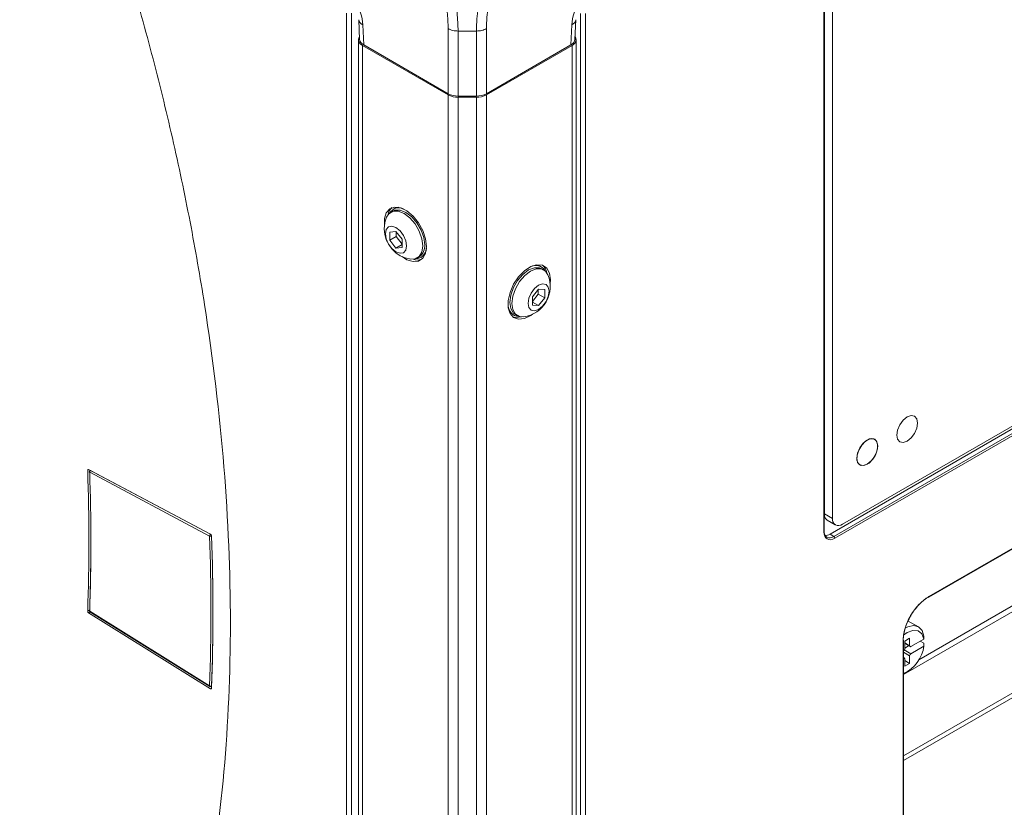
# Model space of a CAD drawing. Header units: millimetres. Extents: x 0 to 1118, y 0 to 864.
# Tile 120 of 156: x 852 to 886, y 538 to 566. Entities that reach past the tile are written whole.
import ezdxf

# ---------------------------------------------------------------- set-up
doc = ezdxf.new("R2010")
doc.units = ezdxf.units.MM

msp = doc.modelspace()

# ---------------------------------------------------------------- linework, layer by layer
at = {"color": 7, "linetype": 'Continuous', "lineweight": 15}
for p, q in [((943.704, 584.225), (880.666, 547.834)), ((943.793, 584.174), (880.23, 547.48)), ((883.725, 545.244), (935.745, 575.274)), ((880.027, 547.58), (880.027, 572.624)), ((880.029, 554.67), (880.029, 572.634)), ((880.312, 548.038), (880.312, 572.471)), ((882.834, 542.501), (931.572, 570.637)), ((931.572, 567.759), (882.834, 539.623)), ((931.522, 567.569), (882.834, 539.462)), ((863.524, 565.708), (863.555, 565.01)), ((871.189, 565.01), (871.22, 565.708)), ((863.513, 565.001), (863.513, 518.662)), ((871.231, 518.662), (871.231, 565.001)), ((863.66, 564.796), (866.695, 563.044)), ((866.695, 563.085), (863.702, 564.813)), ((871.043, 564.813), (868.049, 563.085)), ((868.049, 563.044), (871.084, 564.796)), ((867.695, 563), (867.049, 563)), ((867.049, 562.959), (867.695, 562.959)), ((864.73, 558.927), (864.663, 558.888)), ((864.792, 559.016), (864.749, 558.991)), ((864.845, 558.205), (864.624, 558.185)), ((864.624, 558.185), (864.624, 557.891)), ((864.854, 558.023), (864.624, 557.891)), ((865.066, 557.93), (864.845, 558.205)), ((864.854, 558.194), (864.854, 558.023)), ((864.854, 558.023), (865.066, 557.76)), ((864.624, 557.891), (864.845, 557.616)), ((865.066, 557.743), (864.845, 557.616)), ((865.066, 557.636), (865.066, 557.93)), ((864.845, 557.616), (865.066, 557.636)), ((865.6, 557.264), (865.668, 557.303)), ((865.733, 557.287), (865.776, 557.312)), ((869.995, 556.95), (869.952, 556.974)), ((870.081, 556.846), (870.014, 556.885)), ((869.899, 556.164), (869.678, 555.889)), ((869.678, 555.718), (869.89, 555.982)), ((869.89, 555.982), (869.89, 556.153)), ((869.89, 555.982), (870.12, 555.849)), ((870.12, 556.144), (869.899, 556.164)), ((870.12, 555.849), (870.12, 556.144)), ((883.377, 543.026), (905.763, 555.949)), ((869.678, 555.889), (869.678, 555.594)), ((869.678, 555.702), (869.899, 555.575)), ((869.678, 555.594), (869.899, 555.575)), ((869.899, 555.575), (870.12, 555.849)), ((868.969, 555.27), (869.011, 555.246)), ((869.077, 555.261), (869.144, 555.223)), ((880.029, 548.201), (880.029, 554.67)), ((880.029, 551.271), (880.027, 551.27)), ((853.952, 549.771), (858.272, 547.476)), ((854.01, 549.74), (853.998, 549.733)), ((880.029, 548.918), (880.027, 548.916)), ((880.133, 547.972), (880.416, 547.809)), ((858.272, 541.999), (853.952, 544.692)), ((853.998, 544.727), (858.249, 542.078)), ((883.363, 544.19), (882.999, 544.4)), ((882.834, 525.127), (882.834, 543.71)), ((883.051, 543.788), (882.875, 543.686)), ((883.051, 543.522), (883.051, 543.788)), ((883.556, 543.762), (883.096, 543.497)), ((883.557, 543.865), (883.556, 543.762)), ((882.875, 543.686), (882.875, 543.42)), ((882.875, 543.603), (883.064, 543.494)), ((882.875, 543.441), (883.015, 543.522)), ((883.096, 543.242), (883.556, 543.507)), ((883.424, 543.687), (883.557, 543.61)), ((883.556, 543.507), (883.557, 543.61)), ((882.862, 543.092), (882.834, 543.108)), ((882.875, 543.063), (882.875, 542.798)), ((883.051, 542.9), (883.051, 543.165)), ((882.875, 543.002), (883.051, 542.9)), ((882.875, 542.798), (883.051, 542.9)), ((882.875, 542.546), (882.834, 542.523)), ((882.875, 542.546), (882.963, 542.597))]:
    msp.add_line(p, q, dxfattribs=at)
at = {"color": 9, "linetype": 'Continuous', "lineweight": 0}
for p, q in [((880.366, 547.396), (943.934, 584.093)), ((943.969, 584.032), (880.401, 547.335)), ((883.736, 545.267), (935.756, 575.297)), ((880.012, 547.559), (880.012, 572.603)), ((863.096, 517.97), (863.096, 565.935)), ((863.271, 565.934), (863.271, 517.97)), ((871.385, 518.078), (871.385, 565.928)), ((871.56, 565.929), (871.56, 518.079)), ((863.67, 565.526), (863.702, 564.813)), ((866.695, 563.085), (866.695, 565.391)), ((868.049, 565.391), (868.049, 563.085)), ((871.043, 564.813), (871.074, 565.526)), ((867.695, 565.307), (867.049, 565.307)), ((867.049, 565.307), (867.049, 563)), ((867.695, 563), (867.695, 565.307)), ((863.66, 518.458), (863.66, 564.796)), ((871.084, 518.458), (871.084, 564.796)), ((866.695, 516.705), (866.695, 563.044)), ((867.049, 516.621), (867.049, 562.959)), ((867.695, 516.621), (867.695, 562.959)), ((868.049, 516.705), (868.049, 563.044)), ((853.953, 549.77), (853.918, 549.748)), ((858.24, 547.412), (853.989, 549.67)), ((854.024, 549.733), (854.022, 549.732)), ((854.022, 549.732), (858.274, 547.473)), ((880.029, 548.902), (880.027, 548.9)), ((880.029, 548.201), (880.312, 548.038)), ((858.312, 547.414), (858.31, 547.413)), ((880.23, 547.48), (880.366, 547.396)), ((853.918, 544.754), (853.989, 544.795)), ((853.989, 544.75), (858.24, 542.1)), ((854.005, 544.723), (853.952, 544.692)), ((882.819, 525.107), (882.819, 543.689)), ((882.862, 543.377), (883.096, 543.242)), ((882.875, 543.624), (883.051, 543.522)), ((883.051, 543.165), (882.834, 543.291)), ((858.272, 541.999), (858.308, 542.018))]:
    msp.add_line(p, q, dxfattribs=at)
at = {"color": 7, "linetype": 'Continuous', "lineweight": 15, "flags": 128}
for points in [[(865.929, 557.669), (865.896, 557.944), (865.798, 558.233), (865.646, 558.51), (865.452, 558.752), (865.234, 558.935), (865.01, 559.045), (864.802, 559.071), (864.627, 559.01), (864.501, 558.87), (864.435, 558.661), (864.435, 558.402), (864.436, 558.394)], [(864.792, 559.016), (864.875, 559.049), (864.948, 559.061)], [(864.513, 558.708), (864.595, 558.835), (864.742, 558.92), (864.927, 558.922), (865.132, 558.841), (865.337, 558.686), (865.521, 558.47), (865.668, 558.216), (865.762, 557.948), (865.795, 557.693)], [(864.702, 559.049), (864.607, 558.931), (864.552, 558.781)], [(864.73, 558.927), (864.809, 558.959), (864.994, 558.961), (865.199, 558.88), (865.404, 558.724), (865.588, 558.509), (865.735, 558.255), (865.829, 557.987), (865.862, 557.732)], [(865.218, 557.695), (865.19, 557.547), (865.109, 557.453), (864.988, 557.43), (864.845, 557.48), (864.702, 557.595), (864.581, 557.758), (864.501, 557.945), (864.472, 558.126), (864.501, 558.274), (864.581, 558.368), (864.702, 558.391), (864.845, 558.341), (864.988, 558.226), (865.109, 558.063), (865.19, 557.876), (865.218, 557.695)], [(865.059, 557.314), (865.234, 557.205), (865.452, 557.136), (865.646, 557.154), (865.798, 557.255), (865.896, 557.432), (865.929, 557.669)], [(865.795, 557.693), (865.762, 557.475), (865.668, 557.316), (865.521, 557.232), (865.369, 557.224)], [(865.893, 557.424), (865.846, 557.367), (865.776, 557.312)], [(870.309, 556.352), (870.318, 556.495), (870.285, 556.731), (870.187, 556.908), (870.035, 557.01), (869.841, 557.027), (869.623, 556.959), (869.4, 556.81), (869.191, 556.596), (869.016, 556.333), (868.89, 556.047), (868.824, 555.761), (868.824, 555.503), (868.89, 555.294), (869.016, 555.153), (869.191, 555.093), (869.4, 555.119), (869.623, 555.228), (869.686, 555.273)], [(869.796, 557.02), (869.87, 557.008), (869.952, 556.974)], [(869.077, 555.261), (869.009, 555.314), (868.915, 555.473), (868.883, 555.691), (868.915, 555.946), (869.009, 556.214), (869.156, 556.468), (869.341, 556.683), (869.546, 556.839), (869.75, 556.92), (869.935, 556.918), (870.014, 556.885)], [(869.375, 555.183), (869.223, 555.19), (869.076, 555.275), (868.982, 555.434), (868.95, 555.652), (868.982, 555.907), (869.076, 556.175), (869.223, 556.429), (869.408, 556.644), (869.613, 556.8), (869.818, 556.881), (870.002, 556.879), (870.149, 556.794), (870.231, 556.666)], [(870.272, 556.085), (870.244, 555.903), (870.163, 555.717), (870.042, 555.553), (869.899, 555.438), (869.756, 555.389), (869.635, 555.412), (869.554, 555.505), (869.526, 555.654), (869.554, 555.835), (869.635, 556.022), (869.756, 556.185), (869.899, 556.3), (870.042, 556.35), (870.163, 556.326), (870.244, 556.233), (870.272, 556.085)], [(868.969, 555.27), (868.898, 555.325), (868.851, 555.383)], [(868.985, 555.176), (869.085, 555.154), (869.292, 555.179)], [(882.964, 551.631), (883.106, 551.68), (883.226, 551.657), (883.307, 551.564), (883.335, 551.416), (883.307, 551.236), (883.226, 551.05), (883.106, 550.888), (882.964, 550.773), (882.822, 550.724), (882.701, 550.747), (882.621, 550.84), (882.593, 550.988), (882.621, 551.168), (882.701, 551.354), (882.822, 551.516), (882.964, 551.631)], [(883.335, 551.416), (883.307, 551.564), (883.226, 551.657), (883.106, 551.68), (882.964, 551.631), (882.822, 551.516), (882.701, 551.354), (882.621, 551.168), (882.593, 550.988), (882.621, 550.84), (882.701, 550.747), (882.822, 550.724), (882.964, 550.773), (883.106, 550.888), (883.226, 551.05), (883.307, 551.236), (883.335, 551.416)], [(881.921, 550.6), (881.893, 550.748), (881.812, 550.84), (881.692, 550.864), (881.55, 550.814), (881.408, 550.7), (881.287, 550.537), (881.207, 550.352), (881.178, 550.171), (881.207, 550.023), (881.287, 549.931), (881.408, 549.907), (881.55, 549.957), (881.692, 550.071), (881.812, 550.234), (881.893, 550.419), (881.921, 550.6)], [(881.612, 549.999), (881.467, 549.92), (881.335, 549.912), (881.236, 549.976), (881.184, 550.102), (881.188, 550.272), (881.247, 550.458), (881.352, 550.634), (881.487, 550.772), (881.632, 550.851), (881.764, 550.859), (881.864, 550.795), (881.916, 550.669), (881.912, 550.499), (881.853, 550.313), (881.747, 550.137), (881.612, 549.999)], [(883.556, 543.762), (883.483, 543.945), (883.348, 544.05), (883.168, 544.066), (882.963, 543.989), (882.838, 543.901)], [(882.9, 544.156), (882.982, 544.194), (883.188, 544.236), (883.362, 544.191), (883.49, 544.063), (883.557, 543.865)], [(882.875, 543.063), (882.874, 543.072), (882.871, 543.081), (882.867, 543.087), (882.862, 543.092), (882.855, 543.094), (882.847, 543.094), (882.839, 543.093), (882.834, 543.09)]]:
    msp.add_lwpolyline(points, dxfattribs=at)
at = {"color": 9, "linetype": 'Continuous', "lineweight": 0}
for centre, radius, start, end in [((861.829, 565.395), 1.846, 4.0861, 30.9208), ((872.916, 565.395), 1.846, 149.0792, 175.9139), ((863.754, 565.744), 0.233, 189.0626, 248.8346), ((870.99, 565.744), 0.233, 291.186, 350.726), ((854.064, 549.67), 0.0745, 123.5511, 179.6564), ((854.009, 549.711), 0.0246, 57.3937, 116.5524), ((880.003, 547.582), 0.024, 292.8092, 355.8707), ((858.315, 547.411), 0.0745, 123.5511, 179.6564), ((858.274, 547.484), 0.0797, 244.9418, 297.0706), ((858.237, 547.412), 0.0715, 30.7821, 58.9564), ((880.324, 547.331), 0.077, 2.6523, 56.7703), ((883.711, 545.264), 0.0242, 304.4111, 6.9011), ((854, 544.773), 0.0254, 182.0969, 244.856), ((854.013, 544.746), 0.0237, 171.9916, 232.0536), ((882.809, 543.712), 0.0251, 294.3332, 354.3466), ((858.277, 542.165), 0.0746, 240.4264, 296.456), ((858.264, 542.097), 0.0237, 171.9916, 232.0536), ((858.286, 542.097), 0.0246, 303.4645, 2.6953)]:
    msp.add_arc(centre, radius, start, end, dxfattribs=at)
at = {"color": 7, "linetype": 'Continuous', "lineweight": 15}
for centre, radius, start, end in [((863.734, 564.998), 0.215, 148.7028, 249.769), ((871.01, 564.998), 0.215, 290.231, 31.2972), ((867.035, 563.722), 0.721, 241.9598, 271.1441), ((867.035, 563.681), 0.721, 241.9598, 271.1441), ((867.71, 563.722), 0.721, 268.8559, 298.0402), ((867.71, 563.681), 0.721, 268.8559, 298.0402), ((864.949, 558.65), 0.39, 63.2239, 147.9776), ((865.513, 558.296), 1.081, 157.6017, 180), ((865.513, 558.296), 1.081, 180, 262.3929), ((865.41, 557.678), 0.455, 304.5077, 6.8045), ((865.538, 557.631), 0.39, 272.0186, 356.7691), ((865.611, 557.658), 0.465, 250.1117, 288.6399), ((869.795, 556.609), 0.39, 32.0224, 116.7762), ((869.72, 556.65), 0.481, 10.7841, 47.9782), ((869.232, 556.254), 1.081, 277.6071, 22.3983), ((869.207, 555.589), 0.39, 183.2308, 267.9814), ((854.024, 549.691), 0.05, 121.7276, 181.8663), ((853.998, 549.692), 0.0238, 187.8684, 247.9196), ((779.901, 547.21), 74.129, 358.09799, 1.90201), ((880.274, 548.174), 0.246, 173.7012, 234.9867), ((880.528, 548.003), 0.218, 170.786, 309.2033), ((781.793, 547.22), 72.237, 358.0738, 0.04645), ((778.484, 544.756), 79.801, 358.09276, 1.90724), ((778.507, 544.755), 79.848, 358.09276, 1.90724), ((883.715, 545.264), 0.0223, 245.6052, 296.4365), ((854.024, 544.77), 0.05, 178.0608, 238.0653), ((854, 544.769), 0.0252, 115.9782, 173.6732), ((882.812, 543.709), 0.0216, 2.7397, 54.5446), ((882.327, 543.669), 1.239, 294.1397, 352.4992), ((882.778, 543.425), 0.0969, 305.3137, 357.2416), ((883.078, 543.518), 0.0273, 170.786, 309.2033), ((883.147, 543.161), 0.0961, 122.6055, 177.3945), ((858.276, 542.12), 0.05, 238.0653, 298.2645)]:
    msp.add_arc(centre, radius, start, end, dxfattribs=at)
for centre, major_axis, ratio, start_param, end_param in [((864.055, 565.017), (0.5, -0.001), 0.577287, 3.167804, 3.928362), ((870.689, 565.017), (0.5, 0.001), 0.577287, 5.496416, 6.256974), ((880.366, 547.804), (0.249, 0.434), 0.577167, 2.354522, 3.925014), ((880.23, 547.889), (0.25, 0.433), 0.577206, 3.406337, 3.926757)]:
    msp.add_ellipse(centre, major_axis=major_axis, ratio=ratio, start_param=start_param, end_param=end_param, dxfattribs=at)
at = {"color": 9, "linetype": 'Continuous', "lineweight": 0}
msp.add_ellipse((880.401, 547.784), major_axis=(0.275, 0.476), ratio=0.577206, start_param=2.356266, end_param=3.926757, dxfattribs=at)
for points, knots in [([(863.41, 571.61), (863.535, 571.533), (863.864, 571.332), (864.399, 570.906), (864.984, 570.325), (865.529, 569.651), (865.992, 568.941), (866.382, 568.188), (866.692, 567.412), (866.904, 566.649), (867.026, 565.936), (867.041, 565.518), (867.049, 565.307)], [0, 0, 0, 0, 0.065796, 0.172761, 0.282893, 0.389757, 0.499797, 0.596871, 0.703946, 0.814211, 0.906126, 1, 1, 1, 1]), ([(867.696, 565.307), (867.699, 565.45), (867.709, 565.836), (867.81, 566.511), (868.021, 567.318), (868.334, 568.128), (868.743, 568.93), (869.243, 569.692), (869.815, 570.384), (870.513, 571.072), (871.032, 571.412), (871.334, 571.61)], [0, 0, 0, 0, 0.063883, 0.173204, 0.282521, 0.391668, 0.500808, 0.61621, 0.728943, 0.841676, 1, 1, 1, 1]), ([(866.695, 565.391), (866.688, 565.586), (866.674, 565.974), (866.555, 566.632), (866.348, 567.342), (866.055, 568.061), (865.692, 568.76), (865.265, 569.422), (864.767, 570.051), (864.226, 570.6), (863.732, 571.001), (863.423, 571.19), (863.306, 571.262)], [0, 0, 0, 0, 0.092915, 0.185815, 0.294478, 0.403162, 0.500201, 0.608625, 0.717044, 0.825569, 0.934081, 1, 1, 1, 1]), ([(871.438, 571.262), (871.157, 571.076), (870.676, 570.759), (870.033, 570.112), (869.507, 569.464), (869.046, 568.753), (868.664, 568.009), (868.366, 567.259), (868.161, 566.511), (868.062, 565.884), (868.053, 565.524), (868.049, 565.391)], [0, 0, 0, 0, 0.158413, 0.271114, 0.383835, 0.49919, 0.608333, 0.717478, 0.826751, 0.936004, 1, 1, 1, 1]), ([(855.149, 568.164), (855.181, 568.057), (855.246, 567.843), (855.611, 566.622), (856.203, 564.507), (856.938, 561.513), (857.564, 558.544), (858.248, 554.629), (858.822, 549.831), (859.052, 544.287), (858.822, 539.009), (858.248, 534.874), (857.564, 531.749), (856.938, 529.501), (856.203, 527.356), (855.611, 525.925), (855.246, 525.126), (855.181, 524.986), (855.149, 524.917)], [0, 0, 0, 0, 0.006488, 0.012977, 0.073862, 0.134751, 0.195637, 0.256525, 0.378262, 0.5, 0.621738, 0.743475, 0.804361, 0.865249, 0.926135, 0.987023, 0.993512, 1, 1, 1, 1])]:
    msp.add_open_spline(points, degree=3, knots=knots, dxfattribs=at)
for points in [[(867.049, 565.307), (867.016, 565.308), (866.951, 565.31), (866.857, 565.327), (866.769, 565.353), (866.72, 565.379), (866.695, 565.391)], [(867.696, 565.307), (867.728, 565.308), (867.794, 565.31), (867.888, 565.327), (867.976, 565.353), (868.025, 565.379), (868.049, 565.391)]]:
    msp.add_open_spline(points, degree=3, dxfattribs=at)
at = {"color": 7, "linetype": 'Continuous', "lineweight": 15}
for points, knots in [([(853.918, 549.748), (853.917, 549.759), (853.921, 549.768), (853.933, 549.776), (853.942, 549.776), (853.952, 549.771)], [0, 0, 0, 0, 0.5, 0.5, 1, 1, 1, 1]), ([(858.272, 547.476), (858.282, 547.471), (858.291, 547.461), (858.304, 547.439), (858.309, 547.426), (858.309, 547.415)], [0, 0, 0, 0, 0.5, 0.5, 1, 1, 1, 1]), ([(882.819, 543.689), (882.819, 543.759), (882.825, 543.831), (882.849, 543.981), (882.867, 544.057), (882.901, 544.172), (882.914, 544.211), (882.942, 544.288), (882.958, 544.327), (883.008, 544.442), (883.046, 544.516), (883.131, 544.662), (883.179, 544.733), (883.278, 544.866), (883.331, 544.928), (883.414, 545.015), (883.442, 545.043), (883.5, 545.096), (883.529, 545.121), (883.616, 545.191), (883.675, 545.232), (883.736, 545.267)], [0, 0, 0, 0, 0.125, 0.125, 0.25, 0.25, 0.3125, 0.3125, 0.375, 0.375, 0.5, 0.5, 0.625, 0.625, 0.75, 0.75, 0.8125, 0.8125, 0.875, 0.875, 1, 1, 1, 1]), ([(883.703, 545.245), (883.689, 545.236), (883.675, 545.227), (883.646, 545.209), (883.632, 545.2), (883.589, 545.17), (883.533, 545.128), (883.478, 545.08), (883.423, 545.029), (883.396, 545.002), (883.316, 544.918), (883.266, 544.858), (883.17, 544.73), (883.125, 544.662), (883.044, 544.522), (883.007, 544.45), (882.959, 544.339), (882.944, 544.302), (882.916, 544.228), (882.904, 544.191), (882.871, 544.08), (882.854, 544.007), (882.837, 543.899), (882.832, 543.864), (882.828, 543.811), (882.827, 543.794), (882.825, 543.76), (882.825, 543.743), (882.825, 543.726)], [0, 0, 0, 0, 0.03125, 0.03125, 0.0625, 0.0625, 0.125, 0.1875, 0.1875, 0.25, 0.25, 0.375, 0.375, 0.5, 0.5, 0.625, 0.625, 0.6875, 0.6875, 0.75, 0.75, 0.875, 0.875, 0.9375, 0.9375, 0.96875, 0.96875, 1, 1, 1, 1]), ([(853.952, 544.692), (853.942, 544.698), (853.933, 544.708), (853.921, 544.73), (853.917, 544.743), (853.918, 544.754)], [0, 0, 0, 0, 0.5, 0.5, 1, 1, 1, 1]), ([(851.612, 518.983), (849.412, 520.248), (845.164, 522.689), (838.807, 526.272), (832.543, 529.73), (827.246, 532.566), (822.976, 534.797), (819.648, 536.353), (816.177, 537.802), (812.607, 539.181), (809.6, 540.315), (806.617, 541.475), (804.595, 542.265), (803.233, 542.876), (803.01, 542.976)], [0, 0, 0, 0, 0.144822, 0.27957, 0.414301, 0.54901, 0.616243, 0.683196, 0.750304, 0.817874, 0.88546, 0.919204, 0.986797, 1, 1, 1, 1]), ([(858.309, 542.017), (858.309, 542.006), (858.304, 541.998), (858.291, 541.992), (858.282, 541.993), (858.272, 541.999)], [0, 0, 0, 0, 0.5, 0.5, 1, 1, 1, 1])]:
    msp.add_open_spline(points, degree=3, knots=knots, dxfattribs=at)
for points in [[(853.918, 544.754), (853.974, 546.386), (853.974, 548.051), (853.918, 549.748)], [(858.309, 547.415), (858.37, 545.581), (858.37, 543.781), (858.309, 542.017)]]:
    msp.add_open_spline(points, degree=3, dxfattribs=at)

doc.saveas('drawing.dxf')
